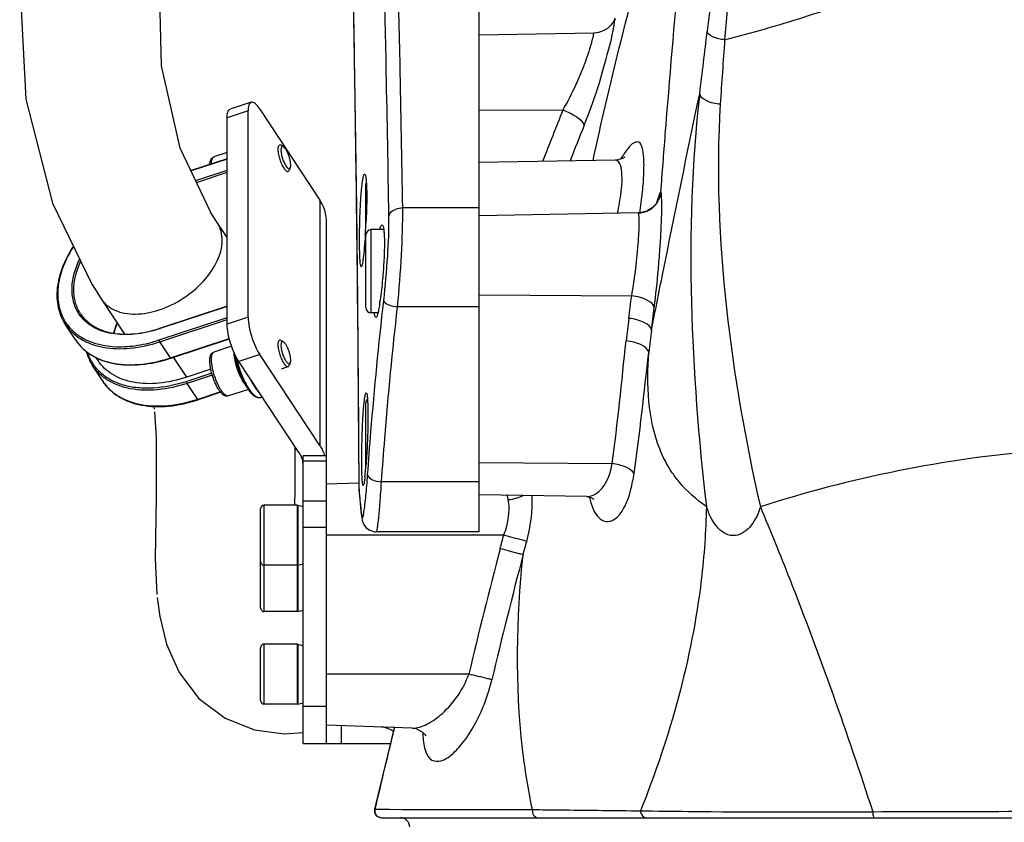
# Model space of a CAD drawing. Header units: millimetres. Extents: x 0 to 5940, y 0 to 4200.
# Tile 2 of 87: x 1510 to 1723, y 2370 to 2544. Entities that reach past the tile are written whole.
import ezdxf

# ---------------------------------------------------------------- set-up
doc = ezdxf.new("R2010")
doc.units = ezdxf.units.MM
doc.header["$LTSCALE"] = 326.7
for name, color, linetype in [('304103000185DXF_CONTINUOUS_LINE', 7, 'CONTINUOUS'), ('304103000186DXF_CONTINUOUS_LINE', 7, 'CONTINUOUS'), ('304105000085DXF_CONTINUOUS_LINE', 7, 'CONTINUOUS'), ('304109000016DXF_CONTINUOUS_LINE', 7, 'CONTINUOUS'), ('501023000027DXF_CONTINUOUS_LINE', 7, 'CONTINUOUS'), ('501023000035DXF_CONTINUOUS_LINE', 7, 'CONTINUOUS'), ('501023000231DXF_CONTINUOUS_LINE', 7, 'CONTINUOUS'), ('604006000004DXF_CONTINUOUS_LINE', 7, 'CONTINUOUS'), ('604006000006DXF_CONTINUOUS_LINE', 7, 'CONTINUOUS'), ('XIANLAN_DXF_CONTINUOUS_LINE', 7, 'CONTINUOUS')]:
    doc.layers.add(name, color=color, linetype=linetype)

msp = doc.modelspace()

# ---------------------------------------------------------------- linework, layer by layer
at = {"layer": '304103000185DXF_CONTINUOUS_LINE', "color": 7, "linetype": 'Continuous'}
for p, q in [((1609.287, 2433.016), (1609.287, 2559.268)), ((1582.395, 2531.01), (1582.779, 2503.047)), ((1583.32, 2442.211), (1583.377, 2441.457)), ((1583.68, 2438.246), (1583.832, 2436.714)), ((1609.287, 2433.015), (1587.057, 2433.015))]:
    msp.add_line(p, q, dxfattribs=at)
at = {"layer": '304103000185DXF_CONTINUOUS_LINE', "color": 9, "linetype": 'Continuous'}
for p, q in [((1582.823, 2503.049), (1582.813, 2503.908)), ((1609.287, 2502.983), (1592.768, 2502.983)), ((1609.287, 2481.578), (1591.661, 2481.578)), ((1609.287, 2443.815), (1588.194, 2443.815)), ((1583.368, 2441.774), (1583.358, 2443.537)), ((1583.368, 2441.774), (1583.359, 2443.54)), ((1583.368, 2441.774), (1583.397, 2441.459)), ((1583.368, 2441.774), (1583.377, 2441.457)), ((1583.82, 2437.082), (1583.831, 2436.715))]:
    msp.add_line(p, q, dxfattribs=at)
at = {"layer": '304103000185DXF_CONTINUOUS_LINE', "color": 7, "linetype": 'Continuous'}
for points in [[(1581.291, 2589.88), (1581.879, 2561.265), (1582.395, 2531.01)], [(1582.779, 2503.048), (1583, 2482.687), (1583.176, 2461.173), (1583.276, 2443.537)], [(1583.276, 2443.537), (1583.281, 2443.155), (1583.32, 2442.211)], [(1583.377, 2441.457), (1583.512, 2439.997), (1583.68, 2438.246)], [(1583.831, 2436.715), (1583.857, 2436.482), (1583.917, 2436.038)], [(1583.917, 2436.038), (1583.995, 2435.626), (1584.125, 2435.168), (1584.392, 2434.576), (1584.914, 2433.897), (1585.7, 2433.335), (1586.701, 2433.036), (1587.057, 2433.015)]]:
    msp.add_lwpolyline(points, dxfattribs=at)
at = {"layer": '304103000185DXF_CONTINUOUS_LINE', "color": 9, "linetype": 'Continuous'}
for centre, radius, start, end in [((1591.474, 2503.143), 8.695, 174.95255, 180.62682), ((1364.199, 2461.129), 221.569, 355.28293, 355.90638), ((1601.768, 2443.635), 18.492, 180.30249, 183.69944), ((1604.462, 2443.798), 21.191, 183.66931, 185.48018), ((2039.942, 2483.454), 458.473, 185.25528, 185.80502)]:
    msp.add_arc(centre, radius, start, end, dxfattribs=at)
at = {"layer": '304103000185DXF_CONTINUOUS_LINE', "color": 7, "linetype": 'Continuous'}
for centre, radius, start, end in [((1437.641, 2506.878), 147.385, 356.7633, 357.42943), ((1441.596, 2506.641), 143.422, 356.16648, 356.76847), ((1537.53, 2490.154), 50.886, 350.94767, 351.92252), ((1555.14, 2459.537), 30.118, 2.55758, 3.36992), ((1514.399, 2452.497), 70.63, 354.16407, 355.2625), ((1485.863, 2454.943), 99.271, 355.21564, 355.52627), ((1541.164, 2449.776), 43.727, 353.53643, 353.97694), ((1534.21, 2450.516), 50.721, 353.9696, 354.11421)]:
    msp.add_arc(centre, radius, start, end, dxfattribs=at)
at = {"layer": '304103000185DXF_CONTINUOUS_LINE', "color": 9, "linetype": 'Continuous'}
for points, knots in [([(1592.768, 2502.983), (1592.605, 2513.344), (1591.855, 2554.146), (1590.675, 2594.939), (1589.559, 2625.365)], [0, 0, 0, 0, 0.2539204, 1, 1, 1, 1]), ([(1589.797, 2501.182), (1589.635, 2511.542), (1588.892, 2552.352), (1587.724, 2593.153), (1586.619, 2623.587)], [0, 0, 0, 0, 0.25387, 1, 1, 1, 1]), ([(1582.813, 2503.908), (1582.72, 2511.173), (1582.326, 2539.834), (1581.82, 2568.493), (1581.355, 2589.885)], [0, 0, 0, 0, 0.2534993, 1, 1, 1, 1]), ([(1583.359, 2443.54), (1583.333, 2448.556), (1583.211, 2468.392), (1583.01, 2488.229), (1582.823, 2503.049)], [0, 0, 0, 0, 0.2528354, 1, 1, 1, 1]), ([(1588.683, 2482.95), (1589.046, 2486.137), (1589.577, 2492.206), (1589.841, 2498.299), (1589.797, 2501.182)], [0, 0, 0, 0, 0.5266495, 1, 1, 1, 1]), ([(1589.797, 2501.182), (1589.847, 2501.435), (1590.42, 2502.558), (1591.815, 2502.975), (1592.768, 2502.983)], [0, 0, 0, 0, 0.2132064, 1, 1, 1, 1]), ([(1591.661, 2481.578), (1592.023, 2485.326), (1592.552, 2492.454), (1592.813, 2499.603), (1592.768, 2502.983)], [0, 0, 0, 0, 0.5269301, 1, 1, 1, 1]), ([(1585.202, 2445.312), (1585.424, 2448.406), (1586.39, 2460.969), (1587.611, 2473.513), (1588.683, 2482.95)], [0, 0, 0, 0, 0.2462498, 1, 1, 1, 1]), ([(1588.683, 2482.95), (1588.748, 2482.531), (1589.933, 2481.856), (1590.962, 2481.646), (1591.661, 2481.578)], [0, 0, 0, 0, 0.3758748, 1, 1, 1, 1]), ([(1588.194, 2443.815), (1588.415, 2446.92), (1589.376, 2459.525), (1590.593, 2472.11), (1591.661, 2481.578)], [0, 0, 0, 0, 0.2462679, 1, 1, 1, 1]), ([(1585.202, 2445.312), (1585.239, 2444.863), (1586.38, 2444.034), (1587.483, 2443.855), (1588.194, 2443.815)], [0, 0, 0, 0, 0.3873892, 1, 1, 1, 1]), ([(1587.057, 2433.015), (1587.13, 2433.016), (1587.212, 2433.369), (1587.332, 2433.839), (1587.458, 2434.8), (1587.6, 2436.028), (1587.747, 2437.6), (1587.962, 2440.225), (1588.103, 2442.331), (1588.194, 2443.815)], [0, 0, 0, 0, 0.0202444, 0.072619, 0.157537, 0.2736695, 0.41886, 0.5904977, 1, 1, 1, 1]), ([(1584.273, 2436.582), (1584.454, 2437.348), (1584.698, 2439.465), (1584.906, 2441.575), (1585.017, 2442.908)], [0, 0, 0, 0, 0.37043, 1, 1, 1, 1]), ([(1583.82, 2437.082), (1583.843, 2436.861), (1583.92, 2436.566), (1583.921, 2436.152), (1584.094, 2436.079), (1584.206, 2436.293), (1584.24, 2436.441), (1584.273, 2436.582)], [0, 0, 0, 0, 0.4216658, 0.6266751, 0.6654381, 0.7256638, 1, 1, 1, 1])]:
    msp.add_open_spline(points, degree=3, knots=knots, dxfattribs=at)
at = {"layer": '304103000185DXF_CONTINUOUS_LINE', "color": 7, "linetype": 'Continuous'}
for points, knots in [([(1583.518, 2500.268), (1583.554, 2501.545), (1583.648, 2503.902), (1583.846, 2506.689), (1584.051, 2508.471), (1584.207, 2509.422), (1584.335, 2509.927), (1584.471, 2510.268), (1584.554, 2510.268)], [0, 0, 0, 0, 0.3791648, 0.700826, 0.824544, 0.9171171, 0.9755246, 1, 1, 1, 1]), ([(1584.554, 2510.268), (1584.615, 2510.268), (1584.726, 2510.033), (1584.853, 2509.381), (1584.911, 2508.673), (1584.94, 2508.145)], [0, 0, 0, 0, 0.0837205, 0.2762401, 1, 1, 1, 1]), ([(1584.94, 2508.145), (1584.969, 2507.617), (1585.046, 2504.991), (1584.971, 2502.363), (1584.877, 2500.268)], [0, 0, 0, 0, 0.2015119, 1, 1, 1, 1]), ([(1583.822, 2490.268), (1583.749, 2490.268), (1583.68, 2490.634), (1583.599, 2491.107), (1583.537, 2492.073), (1583.488, 2493.28), (1583.461, 2494.784), (1583.453, 2497.138), (1583.483, 2498.992), (1583.518, 2500.268)], [0, 0, 0, 0, 0.0219891, 0.0793366, 0.1716103, 0.2955727, 0.4465639, 0.6187858, 1, 1, 1, 1]), ([(1587.83, 2498.344), (1587.897, 2498.579), (1587.987, 2498.875), (1588.205, 2499.268), (1588.315, 2499.268)], [0, 0, 0, 0, 0.6899411, 1, 1, 1, 1]), ([(1588.315, 2499.268), (1588.403, 2499.268), (1588.575, 2498.951), (1588.665, 2498.415), (1588.774, 2497.475), (1588.838, 2495.682), (1588.796, 2492.896), (1588.66, 2490.542), (1588.566, 2489.268)], [0, 0, 0, 0, 0.0261538, 0.0841404, 0.1760408, 0.2992601, 0.6206689, 1, 1, 1, 1]), ([(1584.698, 2497.052), (1584.636, 2496.138), (1584.511, 2494.501), (1584.316, 2492.586), (1584.153, 2491.413), (1584.044, 2490.803), (1583.958, 2490.483), (1583.874, 2490.268), (1583.822, 2490.268)], [0, 0, 0, 0, 0.4001393, 0.7177472, 0.8358503, 0.9229935, 0.9774337, 1, 1, 1, 1]), ([(1588.566, 2489.268), (1588.524, 2488.705), (1588.352, 2486.613), (1588.127, 2484.525), (1587.911, 2483.004)], [0, 0, 0, 0, 0.2685182, 1, 1, 1, 1]), ([(1587.782, 2482.148), (1587.717, 2481.739), (1587.596, 2481.034), (1587.386, 2480.103), (1587.227, 2479.589), (1587.061, 2479.268), (1586.974, 2479.268)], [0, 0, 0, 0, 0.4098828, 0.7177432, 0.9138448, 1, 1, 1, 1]), ([(1586.974, 2479.268), (1586.878, 2479.268), (1586.735, 2479.69), (1586.698, 2479.958), (1586.669, 2480.19)], [0, 0, 0, 0, 0.2914137, 1, 1, 1, 1]), ([(1584.002, 2453.015), (1584.035, 2454.292), (1584.122, 2456.647), (1584.296, 2459.437), (1584.476, 2461.214), (1584.605, 2462.173), (1584.723, 2462.66), (1584.825, 2463.015), (1584.903, 2463.015)], [0, 0, 0, 0, 0.3800407, 0.7024219, 0.8263204, 0.9188701, 0.9768786, 1, 1, 1, 1]), ([(1584.903, 2463.015), (1584.951, 2463.015), (1585.034, 2462.824), (1585.133, 2462.306), (1585.18, 2461.733), (1585.206, 2461.308)], [0, 0, 0, 0, 0.0814826, 0.2730919, 1, 1, 1, 1]), ([(1585.228, 2460.881), (1585.252, 2460.353), (1585.313, 2457.731), (1585.247, 2455.107), (1585.165, 2453.015)], [0, 0, 0, 0, 0.2017051, 1, 1, 1, 1]), ([(1584.242, 2443.015), (1584.17, 2443.015), (1584.126, 2443.391), (1584.044, 2443.852), (1584, 2444.823), (1583.957, 2446.027), (1583.939, 2447.533), (1583.937, 2449.886), (1583.968, 2451.74), (1584.002, 2453.015)], [0, 0, 0, 0, 0.021334, 0.0785638, 0.1708693, 0.2949358, 0.4460668, 0.6184486, 1, 1, 1, 1]), ([(1585.165, 2453.015), (1585.145, 2452.5), (1585.059, 2450.56), (1584.942, 2448.621), (1584.831, 2447.2)], [0, 0, 0, 0, 0.2655668, 1, 1, 1, 1]), ([(1584.613, 2444.853), (1584.583, 2444.59), (1584.527, 2444.142), (1584.435, 2443.538), (1584.357, 2443.234), (1584.29, 2443.015), (1584.242, 2443.015)], [0, 0, 0, 0, 0.4208426, 0.7306896, 0.9232163, 1, 1, 1, 1])]:
    msp.add_open_spline(points, degree=3, knots=knots, dxfattribs=at)
at = {"layer": '304103000186DXF_CONTINUOUS_LINE', "color": 7, "linetype": 'Continuous'}
for p, q in [((1634.044, 2540.7), (1609.287, 2540.268)), ((1638.655, 2513.28), (1609.287, 2512.768)), ((1643.614, 2501.867), (1609.287, 2501.268)), ((1583.277, 2443.512), (1576.287, 2443.268)), ((1632.514, 2440.61), (1609.287, 2441.015)), ((1594.835, 2390.62), (1576.287, 2391.268)), ((1588.188, 2371.268), (1914.396, 2371.268))]:
    msp.add_line(p, q, dxfattribs=at)
at = {"layer": '304103000186DXF_CONTINUOUS_LINE', "color": 9, "linetype": 'Continuous'}
for p, q in [((1609.287, 2524.163), (1627.375, 2524.055)), ((1643.651, 2501.857), (1643.613, 2501.867)), ((1609.287, 2484.196), (1642.234, 2483.953)), ((1609.287, 2447.944), (1638.005, 2447.732)), ((1632.514, 2440.61), (1632.537, 2440.61)), ((1614.602, 2432.268), (1576.287, 2432.268)), ((1607.058, 2402.268), (1576.287, 2402.268)), ((1594.835, 2390.62), (1594.857, 2390.619)), ((1586.719, 2373.111), (1586.768, 2373.107)), ((1586.768, 2373.107), (1620.794, 2373.016)), ((1620.794, 2373.016), (1622.366, 2373))]:
    msp.add_line(p, q, dxfattribs=at)
at = {"layer": '304103000186DXF_CONTINUOUS_LINE', "color": 7, "linetype": 'Continuous'}
for points in [[(1638.599, 2543.876), (1638.509, 2543.652), (1638.216, 2543.09), (1637.712, 2542.402), (1636.994, 2541.729), (1636.089, 2541.177), (1635.045, 2540.819), (1634.044, 2540.7)], [(1640.7, 2513.909), (1640.726, 2513.937), (1640.28, 2513.66), (1639.255, 2513.335), (1638.657, 2513.28)], [(1647.839, 2504.461), (1647.856, 2504.506), (1647.769, 2504.327), (1647.422, 2503.785), (1646.682, 2503.007), (1645.527, 2502.289), (1644.054, 2501.894), (1643.614, 2501.867)], [(1632.539, 2440.61), (1633.395, 2440.447), (1634.022, 2440.091)], [(1591.01, 2390.754), (1590.085, 2387.093), (1586.719, 2373.111)], [(1588.143, 2390.854), (1588.815, 2390.785), (1590.349, 2390.266), (1590.804, 2389.936)], [(1594.856, 2390.619), (1595.627, 2390.502), (1596.981, 2389.828), (1597.635, 2389.125), (1597.741, 2388.934)]]:
    msp.add_lwpolyline(points, dxfattribs=at)
at = {"layer": '304103000186DXF_CONTINUOUS_LINE', "color": 9, "linetype": 'Continuous'}
msp.add_lwpolyline([(1586.768, 2373.107), (1587.807, 2373.092), (1589.892, 2373.079), (1592.707, 2373.068), (1596.009, 2373.058), (1599.608, 2373.049), (1603.378, 2373.041), (1607.197, 2373.035), (1611.122, 2373.029), (1615.515, 2373.023), (1620.794, 2373.016)], dxfattribs=at)
for centre, radius, start, end in [((-703.189, 2819.613), 2378.106, 352.946426, 353.274287), ((3058.275, 2437.902), 1399.635, 175.847172, 176.418164), ((2310.564, 2247.495), 737.043, 157.96149, 158.885065), ((2326.57, 2241.02), 748.825, 158.064029, 158.693404), ((1643.562, 2506.85), 4.99, 309.45553, 312.77906), ((1643.549, 2506.863), 5.009, 312.79029, 319.64872), ((1643.534, 2506.876), 5.029, 319.64581, 324.52877), ((1643.56, 2506.858), 4.997, 324.52301, 333.60237), ((1688.286, 2492.419), 42.316, 163.39849, 163.88793), ((1643.548, 2506.877), 5.021, 271.16803, 284.17539), ((1643.552, 2506.864), 5.007, 284.16977, 297.96422), ((1643.536, 2506.883), 5.032, 298.0201, 309.44334), ((1942.662, 2440.739), 303.478, 172.73811, 173.6661), ((1948.565, 2437.364), 304.596, 172.61379, 173.51557), ((1647.966, 2443.379), 15.117, 191.24819, 193.65931), ((2707.623, 2141.252), 1131.093, 165.243023, 166.65794), ((2719.882, 2138.564), 1138.52, 165.270786, 166.669986), ((2754.646, 2102.08), 1198.914, 166.067309, 166.934773), ((1587.372, 2386.447), 5.536, 49.25279, 51.58075), ((1618.784, 2389.955), 21.671, 180.94761, 182.51831), ((1616.907, 2389.878), 19.792, 182.53555, 183.01624)]:
    msp.add_arc(centre, radius, start, end, dxfattribs=at)
at = {"layer": '304103000186DXF_CONTINUOUS_LINE', "color": 7, "linetype": 'Continuous'}
for centre, radius, start, end in [((1588.179, 2372.768), 1.5, 166.77631, 270), ((1592.287, 2369.268), 2, 0, 90)]:
    msp.add_arc(centre, radius, start, end, dxfattribs=at)
at = {"layer": '304103000186DXF_CONTINUOUS_LINE', "color": 9, "linetype": 'Continuous'}
for points, knots in [([(1664.808, 2590.789), (1664.265, 2586.775), (1662.072, 2570.225), (1660.032, 2553.655), (1658.552, 2541.097)], [0, 0, 0, 0, 0.2426284, 1, 1, 1, 1]), ([(1667.788, 2588.996), (1667.217, 2585.014), (1664.996, 2568.482), (1663.328, 2551.878), (1662.316, 2539.26)], [0, 0, 0, 0, 0.2411133, 1, 1, 1, 1]), ([(1648.534, 2506.376), (1648.852, 2510.519), (1650.11, 2526.72), (1651.453, 2542.916), (1652.557, 2554.96)], [0, 0, 0, 0, 0.25571, 1, 1, 1, 1]), ([(1633.881, 2513.205), (1634.602, 2516.494), (1637.51, 2529.44), (1640.699, 2542.324), (1643.311, 2551.873)], [0, 0, 0, 0, 0.2538347, 1, 1, 1, 1]), ([(1662.315, 2539.26), (1668.047, 2540.75), (1679.46, 2543.96), (1690.621, 2547.944), (1696.191, 2549.956)], [0, 0, 0, 0, 0.5000271, 1, 1, 1, 1]), ([(1631.958, 2520.759), (1633.04, 2523.444), (1634.899, 2528.381), (1637.237, 2537.026), (1637.866, 2539.209), (1638.773, 2544.342), (1638.601, 2543.88)], [0, 0, 0, 0, 0.3602092, 0.7005174, 0.9387023, 1, 1, 1, 1]), ([(1627.375, 2524.055), (1628.394, 2525.843), (1629.806, 2528.585), (1631.409, 2532.28), (1632.404, 2534.888), (1633.156, 2537.153), (1633.633, 2538.781), (1633.87, 2539.747), (1634.006, 2540.273), (1634.017, 2540.486), (1634.076, 2540.7), (1634.044, 2540.7)], [0, 0, 0, 0, 0.3428485, 0.513064, 0.6712038, 0.8074327, 0.9122263, 0.9503315, 0.9779309, 0.9945188, 1, 1, 1, 1]), ([(1662.315, 2539.26), (1661.43, 2539.346), (1660.074, 2539.61), (1658.649, 2540.553), (1658.552, 2541.099)], [0, 0, 0, 0, 0.6156742, 1, 1, 1, 1]), ([(1646.496, 2476.522), (1647.311, 2480.626), (1650.716, 2497.662), (1654.206, 2514.681), (1656.919, 2527.587)], [0, 0, 0, 0, 0.2408387, 1, 1, 1, 1]), ([(1656.919, 2527.587), (1655.15, 2512.664), (1654.385, 2482.792), (1656.655, 2453.094), (1658.361, 2438.461)], [0, 0, 0, 0, 0.5049704, 1, 1, 1, 1]), ([(1661.374, 2525.343), (1660.323, 2525.436), (1658.687, 2525.742), (1657.023, 2526.926), (1656.919, 2527.587)], [0, 0, 0, 0, 0.6117092, 1, 1, 1, 1]), ([(1661.374, 2525.343), (1660.459, 2510.682), (1661.753, 2481.344), (1666.8, 2452.538), (1670.027, 2438.395)], [0, 0, 0, 0, 0.50314, 1, 1, 1, 1]), ([(1631.958, 2520.759), (1631.878, 2521.482), (1630.1, 2522.832), (1628.494, 2523.65), (1627.375, 2524.055)], [0, 0, 0, 0, 0.3795712, 1, 1, 1, 1]), ([(1643.994, 2501.824), (1644.225, 2503.341), (1644.592, 2506.228), (1644.906, 2510.201), (1644.906, 2513.498), (1644.7, 2515.659), (1644.003, 2517.369), (1642.397, 2517.043), (1641.249, 2515.571), (1640.364, 2514.366), (1639.89, 2513.603)], [0, 0, 0, 0, 0.2178376, 0.4121737, 0.5685345, 0.6769675, 0.7381048, 0.7871068, 0.8724191, 1, 1, 1, 1]), ([(1639.197, 2501.795), (1639.513, 2503.28), (1639.954, 2506.168), (1640.313, 2509.542), (1639.846, 2513.299), (1638.656, 2513.28)], [0, 0, 0, 0, 0.3836465, 0.6994942, 1, 1, 1, 1]), ([(1647.112, 2481.381), (1647.463, 2484.159), (1647.901, 2488.357), (1648.336, 2493.869), (1648.584, 2497.735), (1648.703, 2501.037), (1648.817, 2503.69), (1648.654, 2505.261), (1648.718, 2506.223), (1648.534, 2506.376)], [0, 0, 0, 0, 0.3349624, 0.504391, 0.6616621, 0.7971844, 0.9025679, 0.9713813, 1, 1, 1, 1]), ([(1648.534, 2506.376), (1648.388, 2506.465), (1648.043, 2505.377), (1647.88, 2505), (1647.734, 2504.509)], [0, 0, 0, 0, 0.2507314, 1, 1, 1, 1]), ([(1642.234, 2483.953), (1642.583, 2485.936), (1643.152, 2489.868), (1643.643, 2494.65), (1643.83, 2498.024), (1643.912, 2499.934), (1643.809, 2501.049), (1643.801, 2501.764), (1643.651, 2501.857)], [0, 0, 0, 0, 0.3350658, 0.6615935, 0.7968652, 0.9019601, 0.9706618, 1, 1, 1, 1]), ([(1647.112, 2481.381), (1647.069, 2482.104), (1645.169, 2483.446), (1643.408, 2483.823), (1642.234, 2483.953)], [0, 0, 0, 0, 0.3801097, 1, 1, 1, 1]), ([(1646.496, 2476.522), (1646.454, 2477.246), (1644.554, 2478.59), (1642.793, 2478.969), (1641.618, 2479.1)], [0, 0, 0, 0, 0.380075, 1, 1, 1, 1]), ([(1645.917, 2471.763), (1645.832, 2472.48), (1643.946, 2473.746), (1642.194, 2474.106), (1641.036, 2474.22)], [0, 0, 0, 0, 0.3830687, 1, 1, 1, 1]), ([(1650.852, 2445.984), (1649.828, 2447.53), (1645.748, 2455.469), (1645.445, 2464.786), (1645.917, 2471.763)], [0, 0, 0, 0, 0.2096015, 1, 1, 1, 1]), ([(1750.927, 2451.261), (1744.019, 2451.277), (1716.65, 2450.222), (1689.508, 2444.655), (1670.027, 2438.395)], [0, 0, 0, 0, 0.2523981, 1, 1, 1, 1]), ([(1632.539, 2440.61), (1633.79, 2440.597), (1636.802, 2442.68), (1637.642, 2445.852), (1638.005, 2447.732)], [0, 0, 0, 0, 0.3952627, 1, 1, 1, 1]), ([(1642.734, 2445.586), (1642.386, 2446.227), (1640.726, 2447.194), (1639.034, 2447.608), (1638.005, 2447.732)], [0, 0, 0, 0, 0.4128141, 1, 1, 1, 1]), ([(1658.361, 2438.461), (1656.183, 2439.965), (1653.474, 2442.364), (1651.354, 2445.226), (1650.852, 2445.984)], [0, 0, 0, 0, 0.7442777, 1, 1, 1, 1]), ([(1633.276, 2439.809), (1633.464, 2439.038), (1633.908, 2437.691), (1634.946, 2436.087), (1636.272, 2435.197), (1638.403, 2435.252), (1640.781, 2437.926), (1641.649, 2440.549), (1642.068, 2442.192)], [0, 0, 0, 0, 0.1552686, 0.2751223, 0.3685736, 0.4534522, 0.6681828, 1, 1, 1, 1]), ([(1614.602, 2432.268), (1614.854, 2432.915), (1615.652, 2435.361), (1615.945, 2438.045), (1615.586, 2439.896)], [0, 0, 0, 0, 0.2692635, 1, 1, 1, 1]), ([(1619.565, 2430.937), (1619.795, 2431.786), (1620.549, 2435.037), (1620.872, 2438.412), (1620.709, 2440.865)], [0, 0, 0, 0, 0.2636329, 1, 1, 1, 1]), ([(1658.361, 2438.461), (1658.272, 2433.175), (1656.665, 2410.722), (1650.528, 2388.724), (1644.153, 2372.756)], [0, 0, 0, 0, 0.2351514, 1, 1, 1, 1]), ([(1670.027, 2438.395), (1669.576, 2436.997), (1668.49, 2434.388), (1665.397, 2431.853), (1662.401, 2432.4), (1659.97, 2434.572), (1658.928, 2436.881), (1658.361, 2438.46)], [0, 0, 0, 0, 0.2449532, 0.4716552, 0.5893288, 0.7202102, 1, 1, 1, 1]), ([(1670.027, 2438.395), (1672.201, 2433.209), (1680.988, 2411.53), (1688.82, 2389.467), (1694.295, 2372.564)], [0, 0, 0, 0, 0.2404086, 1, 1, 1, 1]), ([(1619.565, 2430.937), (1619.274, 2431.018), (1617.622, 2431.471), (1615.966, 2431.91), (1614.602, 2432.268)], [0, 0, 0, 0, 0.1763819, 1, 1, 1, 1]), ([(1618.775, 2428.034), (1618.484, 2428.116), (1616.841, 2428.568), (1615.194, 2429.006), (1613.839, 2429.364)], [0, 0, 0, 0, 0.1777933, 1, 1, 1, 1]), ([(1620.794, 2373.016), (1619.87, 2377.366), (1616.969, 2395.56), (1617.373, 2414.155), (1618.775, 2428.034)], [0, 0, 0, 0, 0.2417542, 1, 1, 1, 1]), ([(1594.857, 2390.619), (1595.928, 2390.587), (1598.351, 2391.419), (1603.065, 2394.883), (1605.918, 2399.055), (1607.058, 2402.268)], [0, 0, 0, 0, 0.1831054, 0.4174724, 1, 1, 1, 1]), ([(1597.142, 2388.837), (1597.202, 2387.704), (1597.386, 2385.857), (1598.824, 2383.416), (1601.41, 2383.4), (1603.691, 2385.065), (1606.117, 2387.711), (1608.474, 2391.423), (1610.572, 2395.946), (1611.618, 2399.298), (1612.035, 2401.06)], [0, 0, 0, 0, 0.1180013, 0.1955215, 0.2633172, 0.3567991, 0.4824589, 0.6362096, 0.8116335, 1, 1, 1, 1]), ([(1612.035, 2401.06), (1611.742, 2401.135), (1610.085, 2401.546), (1608.425, 2401.943), (1607.058, 2402.268)], [0, 0, 0, 0, 0.1772395, 1, 1, 1, 1]), ([(1586.768, 2373.107), (1586.669, 2372.683), (1586.877, 2371.694), (1587.794, 2371.268), (1588.228, 2371.268)], [0, 0, 0, 0, 0.5000571, 1, 1, 1, 1]), ([(1620.794, 2373.016), (1620.739, 2372.604), (1620.864, 2371.773), (1621.616, 2371.268), (1621.967, 2371.268)], [0, 0, 0, 0, 0.5422256, 1, 1, 1, 1]), ([(1622.366, 2373), (1624.152, 2372.982), (1631.414, 2372.905), (1638.676, 2372.82), (1644.153, 2372.756)], [0, 0, 0, 0, 0.2458893, 1, 1, 1, 1]), ([(1644.153, 2372.756), (1647.583, 2372.71), (1664.295, 2372.472), (1681.011, 2372.475), (1694.295, 2372.564)], [0, 0, 0, 0, 0.2052154, 1, 1, 1, 1]), ([(1644.153, 2372.756), (1644.154, 2372.564), (1644.23, 2371.917), (1644.835, 2371.268), (1645.302, 2371.268)], [0, 0, 0, 0, 0.2914894, 1, 1, 1, 1]), ([(1694.295, 2372.564), (1694.303, 2372.254), (1694.356, 2371.92), (1694.429, 2371.268), (1694.566, 2371.268)], [0, 0, 0, 0, 0.6938637, 1, 1, 1, 1])]:
    msp.add_open_spline(points, degree=3, knots=knots, dxfattribs=at)
for points in [[(1648.534, 2506.376), (1648.476, 2505.776), (1648.304, 2505.177), (1648.036, 2504.636)], [(1641.618, 2479.1), (1641.824, 2480.718), (1642.029, 2482.335), (1642.234, 2483.953)], [(1646.496, 2476.522), (1646.702, 2478.141), (1646.908, 2479.761), (1647.112, 2481.381)], [(1638.005, 2447.732), (1639.217, 2456.536), (1640.055, 2465.387), (1641.036, 2474.22)], [(1642.734, 2445.586), (1644.009, 2454.283), (1644.911, 2463.031), (1645.917, 2471.763)], [(1642.068, 2442.192), (1642.353, 2443.309), (1642.566, 2444.446), (1642.734, 2445.586)], [(1615.586, 2439.896), (1615.515, 2440.265), (1615.42, 2440.631), (1615.299, 2440.987)], [(1618.783, 2440.815), (1617.796, 2440.309), (1616.689, 2440.009), (1615.586, 2439.896)], [(1613.839, 2429.364), (1614.094, 2430.332), (1614.348, 2431.3), (1614.602, 2432.268)], [(1618.775, 2428.034), (1619.039, 2429.001), (1619.302, 2429.969), (1619.565, 2430.937)], [(1694.295, 2372.564), (1705.47, 2372.6), (1716.644, 2372.63), (1727.819, 2372.649)]]:
    msp.add_open_spline(points, degree=3, dxfattribs=at)
at = {"layer": '304105000085DXF_CONTINUOUS_LINE', "color": 7, "linetype": 'Continuous'}
for p, q in [((1560.039, 2525.764), (1555.508, 2524.269)), ((1554.851, 2477.869), (1554.851, 2522.416)), ((1559.383, 2479.363), (1559.383, 2523.911)), ((1561.918, 2524.308), (1574.882, 2504.65)), ((1576.287, 2387.268), (1576.287, 2500.167)), ((1574.882, 2451.617), (1561.918, 2471.275)), ((1570.35, 2450.123), (1557.387, 2469.781)), ((1571.287, 2387.268), (1571.287, 2449.421)), ((1576.287, 2449.421), (1571.287, 2449.421)), ((1571.287, 2387.268), (1590.13, 2387.268))]:
    msp.add_line(p, q, dxfattribs=at)
at = {"layer": '304105000085DXF_CONTINUOUS_LINE', "color": 9, "linetype": 'Continuous'}
for p, q in [((1559.383, 2523.911), (1554.851, 2522.416)), ((1574.882, 2504.65), (1574.882, 2451.617)), ((1559.383, 2479.363), (1554.851, 2477.869)), ((1561.918, 2471.275), (1557.387, 2469.781)), ((1576.287, 2448.249), (1571.287, 2448.249)), ((1576.287, 2439.611), (1571.287, 2439.611)), ((1576.287, 2433.954), (1571.287, 2433.954)), ((1576.287, 2395.268), (1571.287, 2395.268)), ((1579.467, 2391.157), (1579.467, 2387.268))]:
    msp.add_line(p, q, dxfattribs=at)
at = {"layer": '304105000085DXF_CONTINUOUS_LINE', "color": 7, "linetype": 'Continuous'}
for centre, radius, start, end in [((1566.131, 2447.113), 5.158, 11.69954, 12.29478), ((1566.22, 2447.13), 5.067, 0.04774, 11.71669)]:
    msp.add_arc(centre, radius, start, end, dxfattribs=at)
for points, knots in [([(1560.039, 2525.764), (1559.799, 2525.684), (1559.396, 2525.005), (1559.383, 2524.337), (1559.383, 2523.911)], [0, 0, 0, 0, 0.3724847, 1, 1, 1, 1]), ([(1561.918, 2524.308), (1561.629, 2524.746), (1561.186, 2525.402), (1560.321, 2525.857), (1560.039, 2525.764)], [0, 0, 0, 0, 0.6389228, 1, 1, 1, 1]), ([(1554.851, 2522.416), (1554.851, 2522.843), (1554.864, 2523.511), (1555.267, 2524.19), (1555.508, 2524.269)], [0, 0, 0, 0, 0.6275153, 1, 1, 1, 1]), ([(1576.287, 2500.167), (1576.287, 2500.554), (1576.167, 2502.132), (1575.539, 2503.654), (1574.882, 2504.65)], [0, 0, 0, 0, 0.2444773, 1, 1, 1, 1]), ([(1557.387, 2469.781), (1556.589, 2470.991), (1555.499, 2473.654), (1554.851, 2476.471), (1554.851, 2477.869)], [0, 0, 0, 0, 0.5091275, 1, 1, 1, 1]), ([(1559.383, 2479.363), (1559.383, 2477.965), (1560.031, 2475.148), (1561.12, 2472.485), (1561.918, 2471.275)], [0, 0, 0, 0, 0.4908725, 1, 1, 1, 1])]:
    msp.add_open_spline(points, degree=3, knots=knots, dxfattribs=at)
for points in [[(1570.35, 2450.123), (1570.551, 2449.819), (1570.725, 2449.497), (1570.867, 2449.162)], [(1574.882, 2451.617), (1575.328, 2450.941), (1575.691, 2450.2), (1575.933, 2449.427)], [(1570.867, 2449.162), (1570.997, 2448.856), (1571.1, 2448.537), (1571.171, 2448.212)]]:
    msp.add_open_spline(points, degree=3, dxfattribs=at)
at = {"layer": '304109000016DXF_CONTINUOUS_LINE', "color": 7, "linetype": 'Continuous'}
for p, q in [((1554.851, 2513.577), (1547.05, 2511.004)), ((1554.851, 2481.757), (1540.23, 2476.936)), ((1522.153, 2474.41), (1519.871, 2477.871)), ((1542.7, 2470.501), (1555.343, 2474.67)), ((1526.997, 2469.972), (1526.522, 2470.692)), ((1528.07, 2465.438), (1525.788, 2468.899)), ((1551.329, 2468.106), (1546.114, 2466.386)), ((1553.466, 2463.128), (1548.617, 2461.529)), ((1562.442, 2462.115), (1561.998, 2461.968))]:
    msp.add_line(p, q, dxfattribs=at)
at = {"layer": '304109000016DXF_CONTINUOUS_LINE', "color": 9, "linetype": 'Continuous'}
for p, q in [((1554.851, 2513.495), (1547.083, 2510.934)), ((1548.071, 2508.855), (1554.851, 2511.091)), ((1548.254, 2508.469), (1554.851, 2510.645)), ((1554.851, 2481.675), (1540.197, 2476.843)), ((1540.197, 2474.439), (1554.851, 2479.271)), ((1540.324, 2474.035), (1554.851, 2478.825)), ((1542.606, 2470.574), (1540.324, 2474.035)), ((1542.606, 2470.574), (1555.317, 2474.765)), ((1546.114, 2466.386), (1543.275, 2470.691)), ((1551.53, 2467.253), (1546.114, 2465.467)), ((1551.65, 2466.846), (1546.241, 2465.063)), ((1548.523, 2461.602), (1546.241, 2465.063)), ((1553.401, 2463.211), (1548.523, 2461.602))]:
    msp.add_line(p, q, dxfattribs=at)
at = {"layer": '304109000016DXF_CONTINUOUS_LINE', "color": 7, "linetype": 'Continuous'}
for centre, radius, start in [((1531.53, 2503.323), 27.784, 288.13142), ((1532.375, 2501.815), 32.972, 288.12269)]:
    msp.add_arc(centre, radius, start, 288.24892, dxfattribs=at)
at = {"layer": '304109000016DXF_CONTINUOUS_LINE', "color": 9, "linetype": 'Continuous'}
for centre, radius, start, end in [((1530.606, 2479.988), 10.127, 213.41803, 221.30204), ((1530.824, 2480.183), 10.419, 221.31571, 227.63579), ((1531.113, 2480.501), 10.849, 227.63974, 232.59062), ((1531.567, 2481.107), 11.606, 232.63095, 240.04721), ((1531.919, 2481.699), 12.295, 240.0008, 241.81837), ((1578.872, 2475.58), 22.524, 192.75819, 193.97201), ((1579.832, 2475.818), 23.513, 193.97095, 195.04977)]:
    msp.add_arc(centre, radius, start, end, dxfattribs=at)
at = {"layer": '304109000016DXF_CONTINUOUS_LINE', "color": 7, "linetype": 'Continuous'}
for points, knots in [([(1521.642, 2494.721), (1520.71, 2493.286), (1519.176, 2490.382), (1517.98, 2485.835), (1518.107, 2481.524), (1519.154, 2478.958), (1519.871, 2477.871)], [0, 0, 0, 0, 0.2874448, 0.5470887, 0.7813182, 1, 1, 1, 1]), ([(1523.211, 2480.073), (1523.91, 2479.012), (1525.958, 2477.112), (1530.126, 2475.689), (1535.047, 2475.59), (1538.444, 2476.351), (1540.176, 2476.918)], [0, 0, 0, 0, 0.2072076, 0.437915, 0.7029247, 1, 1, 1, 1]), ([(1531.111, 2478.063), (1531.038, 2477.884), (1530.763, 2477.179), (1530.534, 2476.455), (1530.395, 2475.91)], [0, 0, 0, 0, 0.2561048, 1, 1, 1, 1]), ([(1522.153, 2474.41), (1523.016, 2473.102), (1525.516, 2470.772), (1530.576, 2469.025), (1536.495, 2468.894), (1540.563, 2469.802), (1542.631, 2470.479)], [0, 0, 0, 0, 0.2112671, 0.4433047, 0.7066421, 1, 1, 1, 1]), ([(1524.416, 2471.966), (1524.49, 2471.692), (1524.823, 2470.619), (1525.326, 2469.599), (1525.788, 2468.899)], [0, 0, 0, 0, 0.2534854, 1, 1, 1, 1]), ([(1556.923, 2469.66), (1556.886, 2469.8), (1556.746, 2470.346), (1556.626, 2470.898), (1556.551, 2471.311)], [0, 0, 0, 0, 0.2561094, 1, 1, 1, 1]), ([(1546.114, 2466.386), (1544.175, 2465.747), (1540.365, 2464.888), (1534.83, 2464.995), (1530.117, 2466.605), (1527.794, 2468.763), (1526.997, 2469.972)], [0, 0, 0, 0, 0.2950938, 0.5592409, 0.7906587, 1, 1, 1, 1]), ([(1561.998, 2461.968), (1561.785, 2461.898), (1561.263, 2461.933), (1560.575, 2462.386), (1559.899, 2463.101), (1559.221, 2464.073), (1558.555, 2465.267), (1557.707, 2467.123), (1557.199, 2468.625), (1556.923, 2469.66)], [0, 0, 0, 0, 0.0692543, 0.1492471, 0.2491615, 0.3714178, 0.5133734, 0.669914, 1, 1, 1, 1]), ([(1528.07, 2465.438), (1528.499, 2464.787), (1529.526, 2463.564), (1532.18, 2461.55), (1536.526, 2460.041), (1542.461, 2459.929), (1546.543, 2460.846), (1548.617, 2461.529)], [0, 0, 0, 0, 0.1046578, 0.212177, 0.4438919, 0.706951, 1, 1, 1, 1])]:
    msp.add_open_spline(points, degree=3, knots=knots, dxfattribs=at)
at = {"layer": '304109000016DXF_CONTINUOUS_LINE', "color": 9, "linetype": 'Continuous'}
for points, knots in [([(1521.69, 2494.632), (1520.52, 2492.81), (1518.708, 2489.133), (1518.026, 2484.149), (1518.729, 2480.626), (1519.804, 2478.332), (1521.411, 2476.383), (1522.771, 2475.377), (1523.505, 2474.947)], [0, 0, 0, 0, 0.2925433, 0.5463995, 0.6621527, 0.7737766, 0.8850971, 1, 1, 1, 1]), ([(1522.974, 2479.894), (1522.436, 2480.659), (1521.591, 2482.431), (1521.207, 2485.446), (1521.67, 2488.692), (1522.477, 2490.822), (1522.992, 2491.888)], [0, 0, 0, 0, 0.2237516, 0.4595267, 0.7168876, 1, 1, 1, 1]), ([(1523.211, 2480.073), (1522.724, 2480.811), (1521.965, 2482.498), (1521.62, 2485.342), (1522.037, 2488.395), (1522.768, 2490.405), (1523.235, 2491.412)], [0, 0, 0, 0, 0.2244533, 0.4609568, 0.7181699, 1, 1, 1, 1]), ([(1540.197, 2476.843), (1538.463, 2476.271), (1535.053, 2475.497), (1530.094, 2475.564), (1525.851, 2476.95), (1523.721, 2478.83), (1522.974, 2479.894)], [0, 0, 0, 0, 0.2944418, 0.5586175, 0.7905494, 1, 1, 1, 1]), ([(1519.871, 2477.871), (1520.294, 2477.23), (1521.307, 2476.023), (1523.935, 2474.033), (1528.255, 2472.54), (1534.172, 2472.433), (1538.25, 2473.351), (1540.324, 2474.035)], [0, 0, 0, 0, 0.1036482, 0.210357, 0.4414776, 0.7052861, 1, 1, 1, 1]), ([(1531.06, 2478.117), (1530.986, 2477.933), (1530.708, 2477.211), (1530.479, 2476.47), (1530.341, 2475.911)], [0, 0, 0, 0, 0.2560067, 1, 1, 1, 1]), ([(1540.197, 2476.843), (1540.197, 2476.855), (1540.199, 2476.887), (1540.21, 2476.929), (1540.23, 2476.936)], [0, 0, 0, 0, 0.3538959, 1, 1, 1, 1]), ([(1523.505, 2474.947), (1525.735, 2473.641), (1529.941, 2472.735), (1535.622, 2473.175), (1538.664, 2473.933), (1540.197, 2474.439)], [0, 0, 0, 0, 0.4535124, 0.7165646, 1, 1, 1, 1]), ([(1540.197, 2474.439), (1540.197, 2474.407), (1540.215, 2474.266), (1540.264, 2474.127), (1540.324, 2474.035)], [0, 0, 0, 0, 0.2258641, 1, 1, 1, 1]), ([(1546.114, 2465.467), (1543.777, 2464.696), (1540.217, 2463.942), (1535.578, 2464.005), (1532.485, 2464.575), (1529.762, 2465.661), (1527.49, 2467.245), (1525.751, 2469.287), (1525, 2470.89), (1524.731, 2471.722)], [0, 0, 0, 0, 0.2986819, 0.4348485, 0.5611148, 0.6781628, 0.787997, 0.8939074, 1, 1, 1, 1]), ([(1526.113, 2470.861), (1527.194, 2470.282), (1530.335, 2469.155), (1536.047, 2468.892), (1540.39, 2469.843), (1542.606, 2470.574)], [0, 0, 0, 0, 0.2179733, 0.5852751, 1, 1, 1, 1]), ([(1542.606, 2470.574), (1542.614, 2470.562), (1542.636, 2470.532), (1542.676, 2470.493), (1542.7, 2470.501)], [0, 0, 0, 0, 0.3613043, 1, 1, 1, 1]), ([(1561.815, 2461.935), (1561.634, 2461.926), (1561.204, 2462.065), (1560.615, 2462.54), (1559.982, 2463.275), (1559.063, 2464.668), (1558.032, 2466.824), (1557.395, 2468.71), (1557.125, 2469.713)], [0, 0, 0, 0, 0.0579047, 0.1369259, 0.2402089, 0.3661415, 0.6686502, 1, 1, 1, 1]), ([(1546.241, 2465.063), (1544.166, 2464.379), (1540.089, 2463.461), (1534.172, 2463.568), (1529.851, 2465.061), (1527.224, 2467.051), (1526.211, 2468.258), (1525.788, 2468.899)], [0, 0, 0, 0, 0.2947139, 0.5585224, 0.789643, 0.8963518, 1, 1, 1, 1]), ([(1548.523, 2461.602), (1546.448, 2460.918), (1542.371, 2460.001), (1536.454, 2460.107), (1532.133, 2461.601), (1529.506, 2463.591), (1528.493, 2464.797), (1528.07, 2465.438)], [0, 0, 0, 0, 0.2947139, 0.5585224, 0.789643, 0.8963518, 1, 1, 1, 1]), ([(1546.241, 2465.063), (1546.18, 2465.155), (1546.132, 2465.294), (1546.114, 2465.435), (1546.114, 2465.467)], [0, 0, 0, 0, 0.7741359, 1, 1, 1, 1]), ([(1561.772, 2463.108), (1561.452, 2463.444), (1560.831, 2464.281), (1560.323, 2465.185), (1560.065, 2465.696)], [0, 0, 0, 0, 0.4475318, 1, 1, 1, 1]), ([(1548.617, 2461.529), (1548.611, 2461.527), (1548.567, 2461.532), (1548.542, 2461.573), (1548.523, 2461.602)], [0, 0, 0, 0, 0.1593499, 1, 1, 1, 1])]:
    msp.add_open_spline(points, degree=3, knots=knots, dxfattribs=at)
msp.add_open_spline([(1561.998, 2461.968), (1561.939, 2461.949), (1561.877, 2461.938), (1561.815, 2461.935)], degree=3, dxfattribs=at)
at = {"layer": '501023000027DXF_CONTINUOUS_LINE', "color": 7, "linetype": 'Continuous'}
for p, q in [((1567.013, 2516.163), (1566.456, 2516.479)), ((1554.851, 2514.917), (1552.012, 2513.981)), ((1568.5, 2511.653), (1568.24, 2511.067)), ((1567.013, 2474.019), (1566.456, 2474.335)), ((1555.825, 2473.095), (1552.012, 2471.838)), ((1568.5, 2469.51), (1568.24, 2468.924)), ((1566.577, 2468.217), (1568.021, 2468.693)), ((1559.462, 2463.765), (1555.143, 2462.341))]:
    msp.add_line(p, q, dxfattribs=at)
for points, knots in [([(1566.142, 2516.534), (1566.084, 2516.515), (1565.967, 2516.419), (1565.87, 2516.188), (1565.816, 2515.873), (1565.808, 2515.477), (1565.847, 2515.015), (1565.964, 2514.309), (1566.21, 2513.398), (1566.554, 2512.519), (1566.88, 2511.882), (1567.124, 2511.488), (1567.365, 2511.174), (1567.596, 2510.953), (1567.812, 2510.825), (1567.962, 2510.817), (1568.021, 2510.836)], [0, 0, 0, 0, 0.0280577, 0.0645668, 0.1129561, 0.1734484, 0.244762, 0.3247828, 0.5, 0.6752173, 0.7552381, 0.8265517, 0.8870439, 0.9354332, 0.9719424, 1, 1, 1, 1]), ([(1566.456, 2516.479), (1566.404, 2516.508), (1566.302, 2516.553), (1566.189, 2516.55), (1566.142, 2516.534)], [0, 0, 0, 0, 0.5484919, 1, 1, 1, 1]), ([(1566.752, 2516.209), (1566.703, 2516.193), (1566.606, 2516.113), (1566.525, 2515.92), (1566.48, 2515.658), (1566.474, 2515.328), (1566.506, 2514.943), (1566.603, 2514.355), (1566.808, 2513.595), (1567.095, 2512.863), (1567.367, 2512.332), (1567.57, 2512.003), (1567.771, 2511.742), (1567.963, 2511.558), (1568.143, 2511.451), (1568.269, 2511.444), (1568.317, 2511.46)], [0, 0, 0, 0, 0.0280574, 0.0645665, 0.1129559, 0.1734482, 0.2447618, 0.3247826, 0.5, 0.6752173, 0.7552381, 0.8265518, 0.8870441, 0.9354334, 0.9719426, 1, 1, 1, 1]), ([(1567.013, 2516.163), (1566.99, 2516.176), (1566.91, 2516.216), (1566.812, 2516.229), (1566.752, 2516.209)], [0, 0, 0, 0, 0.2935476, 1, 1, 1, 1]), ([(1568.5, 2511.653), (1568.556, 2511.779), (1568.605, 2512.113), (1568.577, 2512.676), (1568.457, 2513.351), (1568.255, 2514.072), (1567.989, 2514.772), (1567.683, 2515.386), (1567.371, 2515.855), (1567.133, 2516.095), (1567.013, 2516.163)], [0, 0, 0, 0, 0.0837128, 0.2007705, 0.3435067, 0.5, 0.6564933, 0.7992296, 0.9162872, 1, 1, 1, 1]), ([(1551.127, 2512.359), (1551.137, 2512.534), (1551.175, 2512.868), (1551.317, 2513.342), (1551.579, 2513.751), (1551.858, 2513.931), (1552.012, 2513.981)], [0, 0, 0, 0, 0.2692789, 0.5135394, 0.7521191, 1, 1, 1, 1]), ([(1568.317, 2511.46), (1568.336, 2511.467), (1568.418, 2511.507), (1568.472, 2511.589), (1568.5, 2511.653)], [0, 0, 0, 0, 0.2215614, 1, 1, 1, 1]), ([(1568.021, 2510.836), (1568.067, 2510.852), (1568.161, 2510.917), (1568.216, 2511.013), (1568.24, 2511.067)], [0, 0, 0, 0, 0.4515049, 1, 1, 1, 1]), ([(1566.142, 2474.391), (1566.084, 2474.372), (1565.967, 2474.276), (1565.87, 2474.044), (1565.816, 2473.729), (1565.808, 2473.334), (1565.847, 2472.871), (1565.964, 2472.166), (1566.21, 2471.254), (1566.554, 2470.375), (1566.88, 2469.739), (1567.124, 2469.344), (1567.365, 2469.03), (1567.596, 2468.809), (1567.812, 2468.681), (1567.962, 2468.673), (1568.021, 2468.693)], [0, 0, 0, 0, 0.0280577, 0.0645668, 0.1129561, 0.1734484, 0.244762, 0.3247828, 0.5, 0.6752173, 0.7552381, 0.8265517, 0.8870439, 0.9354332, 0.9719424, 1, 1, 1, 1]), ([(1566.456, 2474.335), (1566.404, 2474.365), (1566.302, 2474.409), (1566.189, 2474.406), (1566.142, 2474.391)], [0, 0, 0, 0, 0.5484919, 1, 1, 1, 1]), ([(1566.752, 2474.065), (1566.703, 2474.049), (1566.606, 2473.969), (1566.525, 2473.776), (1566.48, 2473.514), (1566.474, 2473.185), (1566.506, 2472.799), (1566.603, 2472.211), (1566.808, 2471.452), (1567.095, 2470.719), (1567.367, 2470.189), (1567.57, 2469.86), (1567.771, 2469.598), (1567.963, 2469.414), (1568.143, 2469.307), (1568.269, 2469.301), (1568.317, 2469.317)], [0, 0, 0, 0, 0.0280574, 0.0645665, 0.1129559, 0.1734482, 0.2447618, 0.3247826, 0.5, 0.6752173, 0.7552381, 0.8265518, 0.8870441, 0.9354334, 0.9719426, 1, 1, 1, 1]), ([(1567.013, 2474.019), (1566.99, 2474.032), (1566.91, 2474.072), (1566.812, 2474.085), (1566.752, 2474.065)], [0, 0, 0, 0, 0.2935476, 1, 1, 1, 1]), ([(1568.5, 2469.51), (1568.556, 2469.635), (1568.605, 2469.969), (1568.577, 2470.532), (1568.457, 2471.207), (1568.255, 2471.929), (1567.989, 2472.629), (1567.683, 2473.243), (1567.371, 2473.712), (1567.133, 2473.951), (1567.013, 2474.019)], [0, 0, 0, 0, 0.0837128, 0.2007705, 0.3435067, 0.5, 0.6564933, 0.7992296, 0.9162872, 1, 1, 1, 1]), ([(1555.143, 2462.341), (1554.965, 2462.282), (1554.575, 2462.273), (1554.061, 2462.525), (1553.617, 2462.923), (1553.201, 2463.442), (1552.8, 2464.076), (1552.275, 2465.085), (1551.726, 2466.479), (1551.338, 2467.926), (1551.16, 2469.05), (1551.106, 2469.797), (1551.131, 2470.461), (1551.251, 2471.046), (1551.515, 2471.554), (1551.834, 2471.779), (1552.012, 2471.838)], [0, 0, 0, 0, 0.0488549, 0.0960383, 0.1462207, 0.2034785, 0.26886, 0.3414803, 0.5000063, 0.6585309, 0.7311497, 0.7965301, 0.8537865, 0.9039659, 0.9511426, 1, 1, 1, 1]), ([(1559.031, 2464.445), (1558.86, 2464.626), (1558.522, 2465.063), (1557.875, 2466.137), (1557.178, 2467.738), (1556.672, 2469.447), (1556.427, 2470.8), (1556.369, 2471.436), (1556.361, 2471.735)], [0, 0, 0, 0, 0.0949164, 0.2092602, 0.4770616, 0.7571965, 0.8861548, 1, 1, 1, 1]), ([(1568.317, 2469.317), (1568.336, 2469.323), (1568.418, 2469.363), (1568.472, 2469.445), (1568.5, 2469.51)], [0, 0, 0, 0, 0.2215614, 1, 1, 1, 1]), ([(1568.021, 2468.693), (1568.067, 2468.708), (1568.161, 2468.773), (1568.216, 2468.869), (1568.24, 2468.924)], [0, 0, 0, 0, 0.4515049, 1, 1, 1, 1])]:
    msp.add_open_spline(points, degree=3, knots=knots, dxfattribs=at)
at = {"layer": '501023000027DXF_CONTINUOUS_LINE', "color": 9, "linetype": 'Continuous'}
for points, knots in [([(1551.464, 2512.463), (1551.465, 2512.658), (1551.483, 2513.01), (1551.581, 2513.472), (1551.742, 2513.813), (1551.922, 2513.952), (1552.012, 2513.981)], [0, 0, 0, 0, 0.3445784, 0.6211829, 0.8329546, 1, 1, 1, 1]), ([(1555.143, 2462.341), (1555.046, 2462.308), (1554.87, 2462.317), (1554.652, 2462.409), (1554.39, 2462.576), (1554.05, 2462.904), (1553.648, 2463.426), (1553.242, 2464.084), (1552.847, 2464.855), (1552.478, 2465.711), (1552.149, 2466.618), (1551.874, 2467.543), (1551.662, 2468.45), (1551.521, 2469.305), (1551.456, 2470.076), (1551.468, 2470.734), (1551.546, 2471.2), (1551.658, 2471.491), (1551.778, 2471.694), (1551.914, 2471.806), (1552.012, 2471.838)], [0, 0, 0, 0, 0.0280453, 0.0450037, 0.0646825, 0.1130497, 0.1735136, 0.2447936, 0.3247767, 0.4108304, 0.5, 0.5891697, 0.6752235, 0.7552065, 0.8264865, 0.8869504, 0.9353176, 0.9549964, 0.9719547, 1, 1, 1, 1])]:
    msp.add_open_spline(points, degree=3, knots=knots, dxfattribs=at)
at = {"layer": '501023000035DXF_CONTINUOUS_LINE', "color": 7, "linetype": 'Continuous'}
for p, q in [((1584.787, 2498.566), (1584.787, 2508.068)), ((1584.787, 2481.468), (1584.787, 2497.068)), ((1588.664, 2498.268), (1585.987, 2498.268)), ((1587.404, 2480.268), (1585.987, 2480.268)), ((1584.787, 2446.678), (1584.787, 2460.815))]:
    msp.add_line(p, q, dxfattribs=at)
at = {"layer": '501023000035DXF_CONTINUOUS_LINE', "color": 9, "linetype": 'Continuous'}
msp.add_line((1585.987, 2480.268), (1585.987, 2498.268), dxfattribs=at)
at = {"layer": '501023000035DXF_CONTINUOUS_LINE', "color": 7, "linetype": 'Continuous'}
for centre, start, end in [((1585.987, 2508.068), 155.48668, 180), ((1585.987, 2497.068), 90, 180), ((1585.987, 2481.468), 180, 270), ((1585.987, 2460.815), 133.07617, 180)]:
    msp.add_arc(centre, 1.2, start, end, dxfattribs=at)
at = {"layer": '501023000231DXF_CONTINUOUS_LINE', "color": 7, "linetype": 'Continuous'}
for p, q in [((1562.087, 2426.568), (1562.087, 2437.968)), ((1570.087, 2438.768), (1562.887, 2438.768)), ((1570.087, 2425.768), (1570.087, 2438.768)), ((1562.087, 2416.568), (1562.087, 2426.568)), ((1570.087, 2425.768), (1562.887, 2425.768)), ((1570.087, 2415.768), (1570.087, 2425.768)), ((1570.087, 2415.768), (1562.887, 2415.768)), ((1562.087, 2396.568), (1562.087, 2407.968)), ((1570.087, 2408.768), (1562.887, 2408.768)), ((1570.087, 2395.768), (1570.087, 2408.768)), ((1570.087, 2395.768), (1562.887, 2395.768))]:
    msp.add_line(p, q, dxfattribs=at)
at = {"layer": '501023000231DXF_CONTINUOUS_LINE', "color": 9, "linetype": 'Continuous'}
for p, q in [((1562.887, 2425.768), (1562.887, 2438.768)), ((1562.887, 2415.768), (1562.887, 2425.768)), ((1562.887, 2395.768), (1562.887, 2408.768))]:
    msp.add_line(p, q, dxfattribs=at)
at = {"layer": '501023000231DXF_CONTINUOUS_LINE', "color": 7, "linetype": 'Continuous'}
for centre, start, end in [((1562.887, 2437.968), 90, 180), ((1562.887, 2426.568), 180, 270), ((1562.887, 2416.568), 180, 270), ((1562.887, 2407.968), 90, 180), ((1562.887, 2396.568), 180, 270)]:
    msp.add_arc(centre, 0.8, start, end, dxfattribs=at)
at = {"layer": '604006000004DXF_CONTINUOUS_LINE', "color": 7, "linetype": 'Continuous'}
for p, q in [((1570.087, 2438.612), (1570.13, 2438.768)), ((1570.13, 2438.768), (1571.287, 2438.451)), ((1570.13, 2438.768), (1570.13, 2425.768)), ((1570.087, 2425.923), (1570.13, 2425.768)), ((1570.13, 2425.768), (1571.287, 2426.084)), ((1570.13, 2425.768), (1570.13, 2415.768)), ((1570.087, 2415.923), (1570.13, 2415.768)), ((1570.13, 2415.768), (1571.287, 2416.084)), ((1570.087, 2408.612), (1570.13, 2408.768)), ((1570.13, 2408.768), (1571.287, 2408.451)), ((1570.13, 2408.768), (1570.13, 2395.768)), ((1570.087, 2395.923), (1570.13, 2395.768)), ((1570.13, 2395.768), (1571.287, 2396.084))]:
    msp.add_line(p, q, dxfattribs=at)
at = {"layer": '604006000006DXF_CONTINUOUS_LINE', "color": 7, "linetype": 'Continuous'}
msp.add_open_spline([(1556.399, 2471.652), (1556.411, 2471.362), (1556.473, 2470.748), (1556.712, 2469.449), (1557.196, 2467.807), (1557.859, 2466.26), (1558.474, 2465.203), (1558.796, 2464.762), (1558.96, 2464.574)], degree=3, knots=[0, 0, 0, 0, 0.1141329, 0.2422265, 0.5192346, 0.785973, 0.9018373, 1, 1, 1, 1], dxfattribs=at)
at = {"layer": 'XIANLAN_DXF_CONTINUOUS_LINE', "color": 7, "linetype": 'Continuous'}
for p, q in [((1552.72, 2499.809), (1551.284, 2502.072)), ((1554.851, 2496.577), (1552.72, 2499.809)), ((1525.683, 2486.433), (1527.675, 2483.294)), ((1527.675, 2483.293), (1532.675, 2475.712)), ((1539.02, 2460.079), (1539.092, 2459.457)), ((1569.559, 2442.081), (1569.572, 2451.303)), ((1569.491, 2438.78), (1569.559, 2442.081))]:
    msp.add_line(p, q, dxfattribs=at)
at = {"layer": 'XIANLAN_DXF_CONTINUOUS_LINE', "color": 9, "linetype": 'Continuous'}
msp.add_line((1552.837, 2499.624), (1552.72, 2499.809), dxfattribs=at)
at = {"layer": 'XIANLAN_DXF_CONTINUOUS_LINE', "color": 7, "linetype": 'Continuous'}
for points in [[(1556.03, 2726.106), (1549.365, 2701.535), (1538.945, 2669.154), (1528.441, 2637.439), (1519.38, 2607.113), (1512.942, 2578.412), (1510.048, 2551.419), (1511.385, 2526.407), (1517.151, 2503.957), (1525.725, 2486.365)], [(1551.332, 2501.994), (1544.728, 2515.889), (1540.678, 2533.641), (1540.207, 2554.135), (1543.168, 2576.974), (1549.074, 2601.977), (1557.259, 2629.057), (1566.917, 2658.205), (1576.978, 2689.246), (1577.317, 2690.458)], [(1539.149, 2458.907), (1539.519, 2453.202), (1539.521, 2440.468), (1539.341, 2427.214), (1539.679, 2419.472)], [(1539.741, 2418.795), (1540.284, 2414.745), (1541.778, 2408.739), (1544.491, 2402.652), (1548.77, 2397.04), (1554.428, 2392.749), (1560.783, 2390.241), (1567.186, 2389.386), (1571.287, 2389.655)]]:
    msp.add_lwpolyline(points, dxfattribs=at)
at = {"layer": 'XIANLAN_DXF_CONTINUOUS_LINE', "color": 9, "linetype": 'Continuous'}
msp.add_open_spline([(1527.675, 2483.293), (1528.378, 2482.229), (1530.703, 2480.424), (1535.294, 2479.768), (1540.416, 2480.76), (1545.477, 2483.241), (1549.813, 2486.863), (1552.833, 2491.158), (1554.15, 2495.635), (1553.505, 2498.529), (1552.837, 2499.624)], degree=3, knots=[0, 0, 0, 0, 0.0989065, 0.2143628, 0.349975, 0.4983924, 0.6471966, 0.7838331, 0.9005018, 1, 1, 1, 1], dxfattribs=at)

doc.saveas('drawing.dxf')
